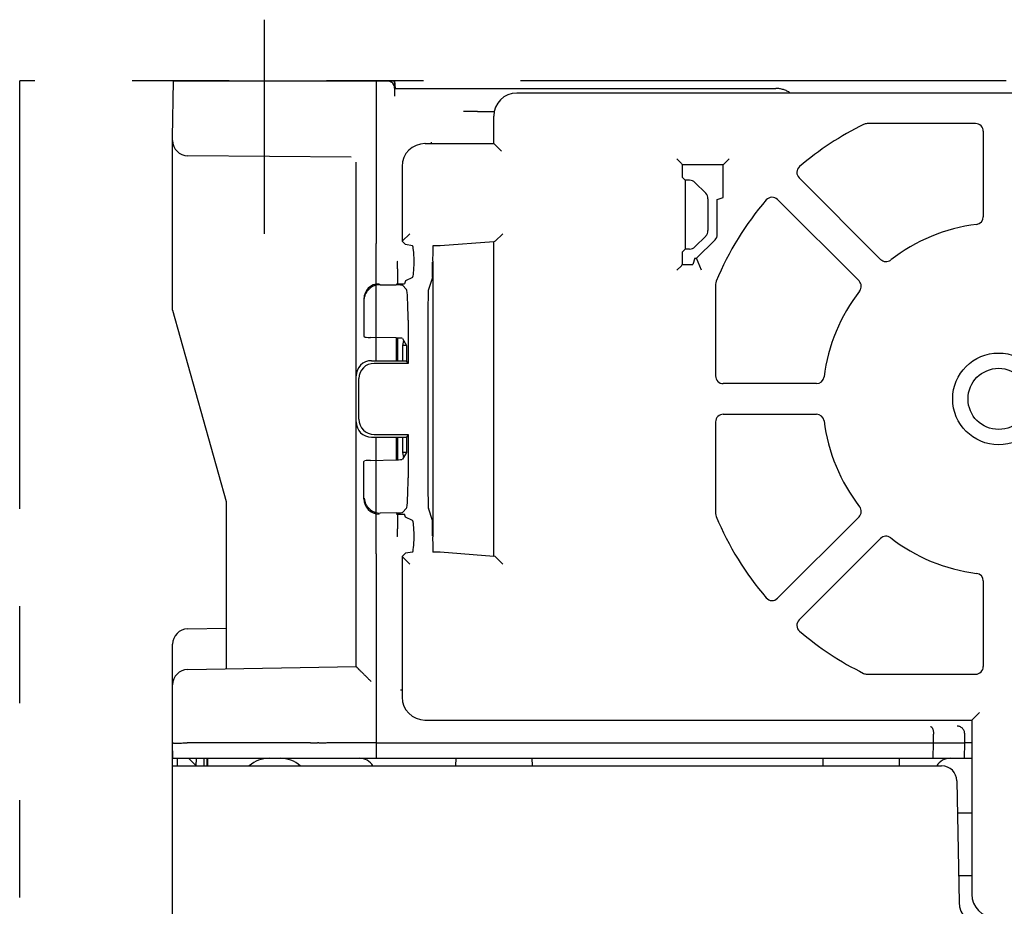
# Model space of a CAD drawing. Header units: millimetres. Extents: x 35 to 820, y -209 to 637.
# Tile 35 of 36: x 294 to 358, y 579 to 637. Entities that reach past the tile are written whole.
import ezdxf

# ---------------------------------------------------------------- set-up
doc = ezdxf.new("R2010")
doc.units = ezdxf.units.MM
doc.linetypes.add('PHANTOMX2', pattern=[127, 63.5, -12.7, 12.7, -12.7, 12.7, -12.7])
for name, color, linetype in [('10', 3, 'CONTINUOUS'), ('12', 7, 'CONTINUOUS'), ('18', 1, 'PHANTOMX2')]:
    doc.layers.add(name, color=color, linetype=linetype)

msp = doc.modelspace()

# ---------------------------------------------------------------- linework, layer by layer
at = {"layer": '10'}
for p, q in [((304.015, 628.874), (304.079, 632.574)), ((304.079, 632.574), (318.515, 632.574)), ((317.315, 632.574), (317.315, 621.931)), ((318.549, 631.582), (318.515, 632.574)), ((318.515, 632.574), (318.57, 632.074)), ((318.532, 632.074), (343.462, 632.074)), ((389.515, 631.774), (326.515, 631.774)), ((324.035, 630.574), (325.046, 630.574)), ((325.015, 628.474), (325.015, 630.274)), ((356.515, 629.774), (349.412, 629.774)), ((357.015, 629.274), (357.015, 623.679)), ((304.015, 617.574), (304.015, 628.874)), ((320.515, 628.474), (325.015, 628.474)), ((325.515, 627.973), (325.015, 628.474)), ((315.683, 627.576), (305.006, 627.67)), ((316.015, 594.273), (316.015, 627.245)), ((337.288, 627.163), (336.989, 627.463)), ((337.289, 627.163), (337.318, 627.074)), ((337.318, 627.074), (337.318, 626.27)), ((340.015, 627.074), (337.318, 627.074)), ((340.015, 627.074), (340.404, 627.463)), ((340.015, 624.936), (340.015, 627.074)), ((319.015, 626.974), (319.015, 622.079)), ((337.515, 626.074), (337.318, 626.27)), ((337.515, 626.074), (337.515, 621.574)), ((337.808, 626.074), (337.515, 626.074)), ((338.868, 625.22), (338.161, 625.927)), ((350.304, 620.899), (344.974, 626.229)), ((339.015, 624.866), (339.015, 622.781)), ((339.622, 624.805), (340.015, 624.936)), ((339.622, 622.529), (339.622, 624.805)), ((343.559, 624.815), (348.889, 619.485)), ((319.016, 622.08), (319.515, 622.579)), ((325.095, 622.08), (325.594, 622.579)), ((319.015, 622.079), (319.015, 622.079)), ((319.229, 621.865), (319.015, 622.079)), ((319.691, 621.791), (319.229, 621.865)), ((325.015, 622.053), (321.515, 621.774)), ((325.094, 622.079), (325.015, 622.053)), ((325.015, 601.494), (325.015, 622.053)), ((338.161, 621.72), (338.868, 622.427)), ((338.266, 620.967), (339.476, 622.176)), ((321.515, 621.774), (321.029, 621.774)), ((337.515, 621.574), (337.318, 621.377)), ((337.318, 621.377), (337.318, 620.574)), ((337.808, 621.574), (337.515, 621.574)), ((317.315, 614.274), (317.315, 620.914)), ((318.663, 620.771), (318.715, 620.77)), ((319.797, 620.723), (319.797, 620.791)), ((321.015, 620.791), (321.015, 602.756)), ((337.289, 620.484), (337.318, 620.574)), ((337.318, 620.574), (338.015, 620.574)), ((338.146, 620.967), (338.015, 620.574)), ((338.146, 620.967), (338.266, 620.967)), ((338.59, 620.184), (338.266, 620.967)), ((318.724, 620.27), (318.724, 619.302)), ((337.288, 620.484), (336.989, 620.184)), ((318.654, 619.302), (319.163, 619.302)), ((319.229, 619.499), (319.163, 619.302)), ((319.694, 619.724), (319.229, 619.499)), ((320.998, 619.724), (320.734, 618.93)), ((317.577, 619.238), (318.634, 619.227)), ((319.035, 619.203), (319.309, 618.93)), ((339.515, 619.274), (339.515, 613.274)), ((316.515, 618.303), (316.515, 615.886)), ((304.015, 617.574), (307.515, 605.074)), ((319.408, 616.932), (319.408, 614.099)), ((320.701, 616.932), (320.701, 606.615)), ((316.515, 615.886), (316.547, 615.831)), ((318.634, 615.761), (316.949, 615.791)), ((318.654, 614.274), (318.654, 615.761)), ((318.724, 615.759), (318.724, 614.274)), ((319.035, 615.721), (319.303, 615.274)), ((319.106, 615.602), (319.041, 615.274)), ((319.041, 615.274), (319.041, 614.274)), ((319.303, 615.274), (319.041, 615.274)), ((319.303, 615.274), (319.303, 614.274)), ((317.011, 614.274), (319.303, 614.274)), ((319.408, 614.099), (319.303, 614.274)), ((319.408, 614.099), (317.186, 614.099)), ((316.19, 610.445), (316.19, 613.102)), ((346.11, 612.774), (340.014, 612.774)), ((339.515, 610.274), (339.515, 604.274)), ((340.014, 610.774), (346.11, 610.774)), ((317.011, 609.274), (319.303, 609.274)), ((317.186, 609.449), (319.408, 609.449)), ((317.315, 602.633), (317.315, 609.274)), ((318.654, 607.786), (318.654, 609.274)), ((318.724, 609.274), (318.724, 607.788)), ((319.041, 609.274), (319.041, 608.274)), ((319.408, 609.449), (319.303, 609.274)), ((319.303, 609.274), (319.303, 608.274)), ((319.408, 609.449), (319.408, 606.615)), ((316.515, 607.661), (316.547, 607.716)), ((316.949, 607.756), (318.634, 607.786)), ((319.303, 608.274), (319.035, 607.826)), ((319.041, 608.274), (319.106, 607.945)), ((319.303, 608.274), (319.041, 608.274)), ((316.515, 605.244), (316.515, 607.661)), ((307.515, 605.074), (307.515, 594.125)), ((319.035, 604.344), (319.309, 604.618)), ((320.998, 603.823), (320.734, 604.618)), ((318.634, 604.32), (317.577, 604.309)), ((318.654, 604.245), (319.163, 604.245)), ((318.724, 604.245), (318.724, 603.277)), ((319.229, 604.048), (319.163, 604.245)), ((319.694, 603.823), (319.229, 604.048)), ((348.889, 604.062), (343.559, 598.732)), ((318.715, 602.777), (318.663, 602.776)), ((319.797, 602.756), (319.797, 602.825)), ((344.974, 597.318), (350.304, 602.648)), ((317.315, 601.633), (317.315, 588.274)), ((319.015, 601.468), (319.229, 601.682)), ((319.015, 601.468), (319.015, 592.273)), ((319.015, 601.468), (319.015, 601.468)), ((319.016, 601.467), (319.515, 600.968)), ((319.691, 601.756), (319.229, 601.682)), ((321.029, 601.774), (321.515, 601.774)), ((321.515, 601.774), (325.015, 601.494)), ((325.094, 601.468), (325.015, 601.494)), ((325.095, 601.467), (325.594, 600.968)), ((357.015, 599.868), (357.015, 594.273)), ((304.997, 596.73), (307.515, 596.774)), ((304.015, 488.074), (304.015, 595.73)), ((304.997, 594.081), (316.015, 594.274)), ((349.412, 593.774), (356.515, 593.774)), ((356.265, 590.774), (356.765, 591.274)), ((320.515, 590.774), (356.265, 590.774)), ((356.265, 590.774), (356.265, 579.373)), ((353.765, 589.274), (353.765, 589.843)), ((355.8, 589.273), (355.8, 589.872)), ((304.032, 588.274), (304.015, 589.274)), ((312.565, 589.274), (304.962, 589.274)), ((313.038, 589.274), (313.487, 589.274)), ((317.315, 589.274), (314.468, 589.274)), ((317.315, 589.274), (355.8, 589.273)), ((353.748, 588.274), (353.765, 589.274)), ((355.783, 588.274), (355.8, 589.273)), ((355.941, 589.272), (355.8, 589.273)), ((304.015, 588.274), (356.265, 588.274)), ((304.015, 587.774), (354.291, 587.774)), ((304.315, 588.274), (304.315, 587.774)), ((305.55, 587.774), (305.045, 588.274)), ((305.543, 588.274), (305.545, 588.024)), ((306.045, 588.274), (306.05, 587.774)), ((306.245, 588.274), (306.25, 587.774)), ((306.324, 587.774), (306.315, 588.274)), ((322.524, 588.274), (322.515, 587.774)), ((327.506, 588.274), (327.515, 587.774)), ((346.524, 588.274), (346.515, 587.774)), ((351.506, 588.274), (351.515, 587.774)), ((355.291, 586.791), (355.429, 578.847)), ((356.265, 584.674), (355.328, 584.674)), ((356.265, 580.574), (355.399, 580.574))]:
    msp.add_line(p, q, dxfattribs=at)
for radius in [3, 2]:
    msp.add_circle((358.015, 611.774), radius, dxfattribs=at)
for centre, radius, start, end in [((318.032, 632.074), 0.5, 2, 90), ((326.514, 630.275), 1.499, 90.04192, 179.95808), ((358.015, 611.774), 20, 116.17648, 130.59045), ((349.412, 629.274), 0.5, 89.99578, 116.18112), ((356.515, 629.274), 0.5, 359.97792, 90.05139), ((305.015, 628.67), 1, 180, 269.5), ((320.514, 626.975), 1.499, 90.04192, 179.95808), ((345.327, 626.582), 0.5, 130.61705, 224.97007), ((358.015, 611.774), 20, 139.40955, 157.38054), ((343.206, 624.461), 0.5, 44.974, 139.46929), ((358.015, 611.774), 11.5, 97.17947, 127.82053), ((356.515, 623.679), 0.499, 277.14928, 0.0302), ((350.657, 621.252), 0.499, 225.0081, 307.81403), ((340.015, 619.274), 0.5, 157.39092, 179.98962), ((348.536, 619.132), 0.499, 322.14928, 45.0302), ((358.015, 611.774), 11.5, 142.17947, 172.82053), ((340.014, 613.273), 0.5, 180.0272, 269.96963), ((346.109, 613.273), 0.499, 270.0081, 352.81403), ((340.014, 610.274), 0.5, 89.97792, 180.05139), ((346.109, 610.274), 0.499, 7.14928, 90.0302), ((358.015, 611.774), 11.5, 187.17947, 217.82053), ((348.536, 604.415), 0.499, 315.00941, 37.81272), ((340.015, 604.273), 0.5, 180.01038, 202.60908), ((358.015, 611.774), 20, 202.61946, 220.59045), ((350.657, 602.295), 0.499, 52.14928, 135.0302), ((358.015, 611.774), 11.5, 232.17947, 262.82053), ((356.515, 599.868), 0.499, 0.00941, 82.81272), ((343.206, 599.086), 0.5, 220.61705, 314.97007), ((345.327, 596.965), 0.5, 134.974, 229.46929), ((305.015, 595.73), 1, 91, 180), ((358.015, 611.774), 20, 229.40955, 243.82352), ((356.515, 594.273), 0.5, 270.0272, 359.96963), ((305.015, 593.081), 1, 91, 180), ((349.412, 594.273), 0.5, 243.83554, 269.98797), ((320.514, 592.273), 1.499, 180.04192, 269.95808), ((310.344, 586.274), 2, 90, 131.36345), ((311.039, 586.274), 2, 48.62556, 90), ((316.235, 587.274), 1, 30.02667, 90), ((354.845, 587.274), 1, 90, 149.97333), ((354.291, 586.774), 1, 1, 90), ((357.764, 579.373), 1.499, 180.04192, 269.95808), ((356.929, 578.874), 1.5, 181, 270)]:
    msp.add_arc(centre, radius, start, end, dxfattribs=at)
for centre, major_axis, ratio, start_param, end_param in [((326.14, 630.648), (1.509, 0.503), 0.667019, 1.107588, 1.108805), ((326.14, 630.648), (0.503, 1.509), 0.667019, -4.250398, -4.24918), ((320.14, 627.348), (1.509, 0.503), 0.667019, 1.107588, 1.108805), ((336.989, 627.163), (0.3, 0), 0.052408, 0.017453, 0.05236), ((320.14, 627.348), (0.503, 1.509), 0.667019, -4.250398, -4.24918), ((337.808, 625.573), (-0.191, -0.462), 0.999822, 2.748957, 3.534229), ((338.515, 624.866), (0.462, 0.191), 0.999822, -0.392636, 0.392636), ((338.515, 622.781), (-0.462, 0.191), 0.999822, 2.748957, 3.534229), ((339.121, 622.53), (-0.463, 0.192), 0.998395, 2.749461, 3.533724), ((319.015, 622.579), (0, 0.5), 0.052408, -3.124139, -3.089233), ((325.093, 622.579), (0, 0.5), 0.052408, -3.124139, -3.089233), ((319.689, 620.791), (0, 1), 0.108696, -1.570796, -0.017453), ((321.032, 620.791), (0, 1), 0.017455, 6.300639, 7.853982), ((337.808, 622.074), (0.191, -0.462), 0.999822, -0.392636, 0.392636), ((318.715, 620.27), (0, 0.5), 0.01745, -1.570796, -0.000305), ((319.689, 620.723), (0, 1), 0.108696, -3.089233, -1.570796), ((320.997, 620.723), (0, 1), 0.017455, -3.089233, -1.570796), ((336.989, 620.484), (0.3, 0), 0.052408, -0.05236, -0.017453), ((317.516, 618.301), (-0.709, 0.709), 0.997265, -0.784029, 0.784029), ((317.58, 618.237), (0.913, -0.444), 0.983203, 2.019829, 2.690408), ((318.536, 619.202), (0.5, 0), 0.052408, 0.05236, 1.373401), ((319.303, 616.932), (0, 2), 0.052408, -1.570796, -0.05236), ((320.736, 616.932), (0, 2), 0.017455, 0.05236, 1.570796), ((317.047, 615.834), (0.5, 0), 0.087489, -3.089233, -1.768192), ((318.536, 615.719), (0.5, 0), 0.087489, 0.05236, 1.373401), ((317.019, 613.27), (-0.712, 0.712), 0.992433, -0.7816, 0.7816), ((317.194, 613.095), (-0.712, 0.712), 0.992433, -0.7816, 0.7816), ((317.019, 610.277), (0.712, 0.712), 0.992433, -3.923193, -2.359993), ((317.194, 610.452), (0.712, 0.712), 0.992433, 2.359993, 3.923193), ((317.047, 607.713), (0.5, 0), 0.087489, 1.768192, 3.089233), ((318.536, 607.829), (0.5, 0), 0.087489, -1.373401, -0.05236), ((319.303, 606.615), (0, 2), 0.052408, -3.089233, -1.570796), ((320.736, 606.615), (0, 2), 0.017455, -4.712389, -3.193953), ((317.516, 605.247), (0.709, 0.709), 0.997265, -3.925621, -2.357564), ((317.58, 605.31), (0.913, 0.444), 0.983203, -2.690408, -2.019829), ((318.536, 604.346), (0.5, 0), 0.052408, -1.373401, -0.05236), ((318.715, 603.277), (0, 0.5), 0.01745, -3.141288, -1.570796), ((319.689, 602.825), (0, 1), 0.108696, -1.570796, -0.05236), ((320.997, 602.825), (0, 1), 0.017455, -1.570796, -0.05236), ((319.689, 602.756), (0, 1), 0.108696, -3.124139, -1.570796), ((321.032, 602.756), (0, 1), 0.017455, 1.570796, 3.124139), ((319.015, 600.968), (0, 0.5), 0.052408, -0.05236, -0.017453), ((325.093, 600.968), (0, 0.5), 0.052408, -0.05236, -0.017453), ((320.14, 591.899), (-0.503, 1.509), 0.667019, 1.107588, 1.108805), ((320.14, 591.899), (1.509, -0.503), 0.667019, -1.108805, -1.107588), ((353.051, 589.837), (0.713, 0.012), 0.700857, -0.012021, -0.007016), ((355.291, 589.863), (0.47, 0.2), 0.975619, -0.392623, -0.380479), ((305.043, 588.274), (0.437, -0.433), 0.572334, 0.36525, 0.523599), ((357.39, 578.999), (-0.503, 1.509), 0.667019, 1.107588, 1.108805)]:
    msp.add_ellipse(centre, major_axis=major_axis, ratio=ratio, start_param=start_param, end_param=end_param, dxfattribs=at)
for points, knots in [([(344.399, 631.775), (344.329, 631.825), (344.182, 631.913), (343.947, 632.007), (343.706, 632.061), (343.543, 632.074), (343.462, 632.074)], [0, 0, 0, 0, 0.260624, 0.51196, 0.757403, 1, 1, 1, 1]), ([(323.035, 630.582), (323.099, 630.583), (323.226, 630.584), (323.409, 630.584), (323.554, 630.584), (323.661, 630.584), (323.734, 630.583), (323.799, 630.583), (323.858, 630.582), (323.908, 630.581), (323.946, 630.58), (323.971, 630.579), (323.987, 630.578), (324.001, 630.578), (324.012, 630.577), (324.021, 630.576), (324.028, 630.575), (324.032, 630.575), (324.034, 630.574), (324.035, 630.574), (324.035, 630.574)], [0, 0, 0, 0, 0.19286, 0.378473, 0.549868, 0.628195, 0.700609, 0.766429, 0.825038, 0.875883, 0.918488, 0.936573, 0.952456, 0.9661, 0.977474, 0.986554, 0.993326, 0.997787, 0.999163, 1, 1, 1, 1]), ([(320.917, 628.571), (320.917, 628.571), (320.917, 628.568), (320.917, 628.562), (320.918, 628.554), (320.918, 628.543), (320.918, 628.53), (320.919, 628.506), (320.919, 628.487), (320.919, 628.474)], [0, 0, 0, 0, 0.027583, 0.083163, 0.166759, 0.278271, 0.417561, 0.584436, 1, 1, 1, 1]), ([(317.315, 620.914), (317.315, 620.915), (317.314, 620.918), (317.314, 620.923), (317.314, 620.93), (317.313, 620.945), (317.313, 620.969), (317.312, 621.004), (317.312, 621.048), (317.312, 621.1), (317.311, 621.16), (317.311, 621.253), (317.311, 621.384), (317.312, 621.555), (317.313, 621.74), (317.314, 621.866), (317.315, 621.931)], [0, 0, 0, 0, 0.002858, 0.008009, 0.015451, 0.025168, 0.051337, 0.086273, 0.12965, 0.181059, 0.240018, 0.305971, 0.456316, 0.626448, 0.809975, 1, 1, 1, 1]), ([(316.547, 618.271), (316.55, 618.339), (316.571, 618.478), (316.648, 618.679), (316.773, 618.87), (316.885, 618.979), (316.949, 619.028)], [0, 0, 0, 0, 0.231952, 0.472255, 0.727006, 1, 1, 1, 1]), ([(316.547, 605.276), (316.55, 605.208), (316.571, 605.069), (316.648, 604.868), (316.773, 604.677), (316.885, 604.568), (316.949, 604.519)], [0, 0, 0, 0, 0.231952, 0.472255, 0.727006, 1, 1, 1, 1]), ([(317.315, 601.633), (317.314, 601.697), (317.313, 601.822), (317.312, 602.003), (317.312, 602.171), (317.311, 602.3), (317.311, 602.391), (317.312, 602.45), (317.312, 602.501), (317.312, 602.544), (317.313, 602.579), (317.313, 602.602), (317.314, 602.617), (317.314, 602.624), (317.314, 602.629), (317.315, 602.632), (317.315, 602.633)], [0, 0, 0, 0, 0.190903, 0.374789, 0.544903, 0.694996, 0.760778, 0.819556, 0.87079, 0.914008, 0.948814, 0.974888, 0.984574, 0.991996, 0.997139, 1, 1, 1, 1]), ([(316.015, 594.273), (316.015, 594.273), (316.016, 594.272), (316.017, 594.27), (316.019, 594.268), (316.022, 594.264), (316.026, 594.26), (316.032, 594.253), (316.043, 594.242), (316.057, 594.227), (316.075, 594.209), (316.095, 594.188), (316.117, 594.165), (316.142, 594.14), (316.178, 594.103), (316.228, 594.053), (316.292, 593.989), (316.361, 593.921), (316.433, 593.848), (316.509, 593.773), (316.587, 593.696), (316.694, 593.59), (316.831, 593.454), (316.942, 593.346), (316.997, 593.291)], [0, 0, 0, 0, 0.000737, 0.002317, 0.004751, 0.008032, 0.012148, 0.017084, 0.029335, 0.04461, 0.062708, 0.083415, 0.106513, 0.13179, 0.159041, 0.218714, 0.284175, 0.354295, 0.428153, 0.504996, 0.584205, 0.665266, 0.831245, 1, 1, 1, 1]), ([(318.917, 592.739), (318.918, 592.739), (318.92, 592.739), (318.926, 592.74), (318.934, 592.74), (318.945, 592.74), (318.959, 592.741), (318.982, 592.741), (319.001, 592.741), (319.015, 592.742)], [0, 0, 0, 0, 0.027583, 0.083163, 0.166759, 0.278271, 0.417561, 0.584436, 1, 1, 1, 1]), ([(353.56, 590.346), (353.567, 590.345), (353.58, 590.343), (353.607, 590.333), (353.639, 590.307), (353.673, 590.261), (353.704, 590.2), (353.729, 590.126), (353.749, 590.039), (353.761, 589.945), (353.765, 589.879), (353.765, 589.846)], [0, 0, 0, 0, 0.033656, 0.069054, 0.149308, 0.247274, 0.365251, 0.502884, 0.657717, 0.825403, 1, 1, 1, 1]), ([(355.8, 589.878), (355.799, 589.912), (355.792, 589.979), (355.761, 590.075), (355.712, 590.162), (355.648, 590.237), (355.572, 590.298), (355.487, 590.342), (355.397, 590.369), (355.334, 590.375), (355.303, 590.376)], [0, 0, 0, 0, 0.130177, 0.259566, 0.387431, 0.513353, 0.637256, 0.759357, 0.880083, 1, 1, 1, 1]), ([(304.015, 589.274), (304.015, 589.273), (304.015, 589.273), (304.016, 589.273), (304.018, 589.273), (304.019, 589.273), (304.022, 589.273), (304.027, 589.272), (304.034, 589.272), (304.044, 589.272), (304.056, 589.272), (304.07, 589.271), (304.087, 589.271), (304.105, 589.271), (304.134, 589.271), (304.175, 589.27), (304.23, 589.27), (304.292, 589.27), (304.36, 589.27), (304.434, 589.27), (304.513, 589.271), (304.628, 589.271), (304.778, 589.272), (304.9, 589.273), (304.962, 589.274)], [0, 0, 0, 0, 0.000361, 0.001273, 0.00277, 0.004854, 0.007528, 0.01079, 0.019072, 0.029685, 0.042604, 0.057803, 0.075246, 0.094895, 0.116705, 0.16661, 0.224511, 0.289888, 0.362154, 0.440656, 0.52469, 0.613498, 0.802206, 1, 1, 1, 1]), ([(313.038, 589.274), (313.037, 589.274), (313.032, 589.274), (313.024, 589.274), (313.011, 589.274), (312.995, 589.275), (312.974, 589.275), (312.94, 589.275), (312.889, 589.275), (312.819, 589.275), (312.74, 589.275), (312.655, 589.274), (312.595, 589.274), (312.565, 589.274)], [0, 0, 0, 0, 0.009526, 0.027808, 0.054704, 0.089989, 0.133371, 0.184485, 0.308139, 0.456811, 0.625524, 0.80863, 1, 1, 1, 1]), ([(314.468, 589.274), (314.406, 589.273), (314.284, 589.273), (314.107, 589.271), (313.943, 589.271), (313.799, 589.27), (313.692, 589.271), (313.621, 589.271), (313.578, 589.271), (313.543, 589.272), (313.517, 589.272), (313.499, 589.273), (313.49, 589.273), (313.487, 589.274)], [0, 0, 0, 0, 0.189744, 0.372202, 0.540972, 0.690131, 0.814447, 0.865887, 0.909559, 0.945078, 0.972134, 0.990491, 1, 1, 1, 1]), ([(356.263, 589.284), (356.239, 589.284), (356.195, 589.283), (356.132, 589.282), (356.078, 589.281), (356.033, 589.279), (356.001, 589.278), (355.98, 589.277), (355.968, 589.276), (355.958, 589.275), (355.95, 589.274), (355.945, 589.273), (355.942, 589.272), (355.941, 589.272)], [0, 0, 0, 0, 0.222028, 0.416893, 0.584238, 0.723762, 0.835218, 0.88036, 0.918424, 0.949399, 0.973289, 0.99012, 1, 1, 1, 1]), ([(305.54, 587.958), (305.536, 587.94), (305.53, 587.905), (305.526, 587.857), (305.527, 587.82), (305.532, 587.798), (305.536, 587.79)], [0, 0, 0, 0, 0.338075, 0.620407, 0.84098, 1, 1, 1, 1])]:
    msp.add_open_spline(points, degree=3, knots=knots, dxfattribs=at)
at = {"layer": '12'}
msp.add_line((310.015, 622.574), (310.015, 636.574), dxfattribs=at)
at = {"layer": '18', "ltscale": 0.5}
for p in [(294.015, 477.574), (422.015, 632.574)]:
    msp.add_line(p, (294.015, 632.574), dxfattribs=at)

doc.saveas('drawing.dxf')
